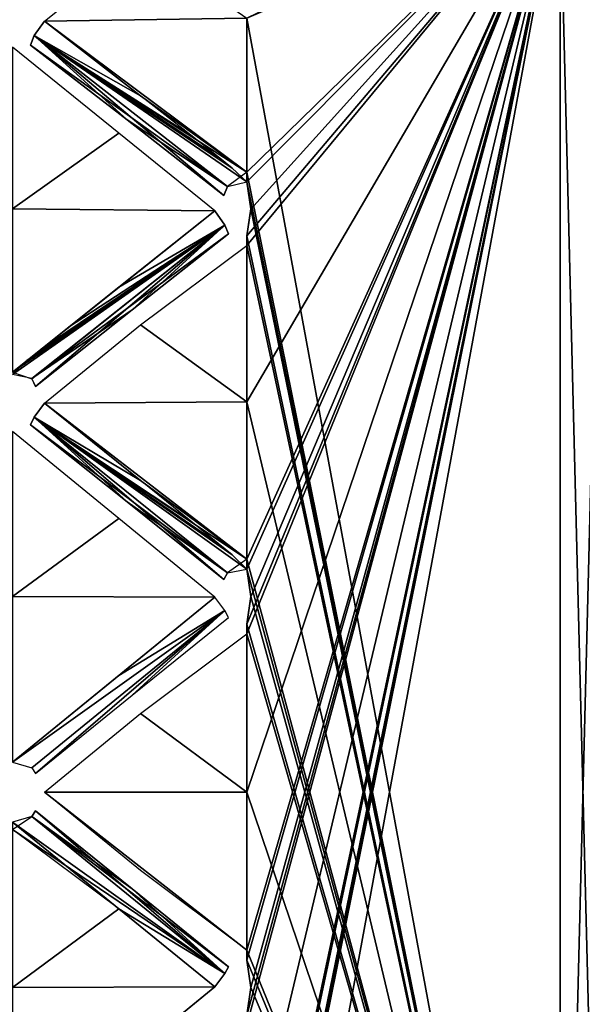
# Model space of a CAD drawing. Header units: inches. Extents: x -9.7 to 9.7, y -2.2 to 4.3.
# Tile 16 of 159: x -9.347 to -9.112, y -0.794 to -0.382. Entities that reach past the tile are written whole.
import ezdxf

# ---------------------------------------------------------------- set-up
doc = ezdxf.new("R2010")
doc.units = ezdxf.units.IN
doc.header["$LTSCALE"] = 81.481481
doc.header["$MEASUREMENT"] = 0
for name, color, linetype in [('12453', 7, 'CONTINUOUS'), ('12454', 7, 'CONTINUOUS'), ('12455', 7, 'CONTINUOUS'), ('12456', 7, 'CONTINUOUS'), ('12471', 7, 'CONTINUOUS'), ('12472', 7, 'CONTINUOUS'), ('12473', 7, 'CONTINUOUS'), ('12494', 7, 'CONTINUOUS'), ('12495', 7, 'CONTINUOUS'), ('12544', 7, 'CONTINUOUS'), ('12545', 7, 'CONTINUOUS'), ('12753', 7, 'CONTINUOUS'), ('12754', 7, 'CONTINUOUS'), ('12757', 7, 'CONTINUOUS'), ('12758', 7, 'CONTINUOUS'), ('12895', 7, 'CONTINUOUS'), ('12896', 7, 'CONTINUOUS'), ('12897', 7, 'CONTINUOUS'), ('12923', 7, 'CONTINUOUS'), ('12924', 7, 'CONTINUOUS'), ('12925', 7, 'CONTINUOUS'), ('13006', 7, 'CONTINUOUS'), ('13007', 7, 'CONTINUOUS')]:
    doc.layers.add(name, color=color, linetype=linetype)

msp = doc.modelspace()

# ---------------------------------------------------------------- linework, layer by layer
at = {"layer": '12453', "linetype": 'Continuous'}
for points in [[(-9.12095, -1.08472, 8.56372), (-9.102, -0.32925, 8.54398), (-9.12095, -0.3179, 8.56133), (-9.12095, -1.08472, 8.56372)], [(-9.102, -1.08152, 8.54371), (-9.102, -0.32925, 8.54398), (-9.12095, -1.08472, 8.56372), (-9.102, -1.08152, 8.54371)]]:
    msp.add_3dface(points, dxfattribs=at)
at = {"layer": '12454', "linetype": 'Continuous'}
for points in [[(-9.102, -0.32848, 6.21629), (-9.102, -1.08075, 6.21602), (-9.12095, -0.32528, 6.19628), (-9.102, -0.32848, 6.21629)], [(-9.12095, -0.32528, 6.19628), (-9.102, -1.08075, 6.21602), (-9.12095, -1.0921, 6.19867), (-9.12095, -0.32528, 6.19628)]]:
    msp.add_3dface(points, dxfattribs=at)
at = {"layer": '12455', "linetype": 'Continuous'}
for points in [[(-9.12095, -0.32528, 6.19628), (-9.12095, -1.0921, 6.19867), (-9.252, -0.38148, 6.17259), (-9.12095, -0.32528, 6.19628)], [(-9.252, -0.38148, 6.17259), (-9.12095, -1.0921, 6.19867), (-9.252, -0.44579, 6.15717), (-9.252, -0.38148, 6.17259)], [(-9.252, -0.44579, 6.15717), (-9.12095, -1.0921, 6.19867), (-9.252, -0.44985, 6.15632), (-9.252, -0.44579, 6.15717)], [(-9.252, -0.44985, 6.15632), (-9.12095, -1.0921, 6.19867), (-9.25029, -0.46115, 6.15411), (-9.252, -0.44985, 6.15632)], [(-9.25029, -0.46115, 6.15411), (-9.12095, -1.0921, 6.19867), (-9.252, -0.47244, 6.15182), (-9.25029, -0.46115, 6.15411)], [(-9.252, -0.47244, 6.15182), (-9.12095, -1.0921, 6.19867), (-9.252, -0.47653, 6.15106), (-9.252, -0.47244, 6.15182)], [(-9.252, -0.47653, 6.15106), (-9.12095, -1.0921, 6.19867), (-9.252, -0.54184, 6.14069), (-9.252, -0.47653, 6.15106)], [(-9.252, -0.54184, 6.14069), (-9.12095, -1.0921, 6.19867), (-9.252, -0.60762, 6.1338), (-9.252, -0.54184, 6.14069)], [(-9.252, -0.60762, 6.1338), (-9.12095, -1.0921, 6.19867), (-9.252, -0.61176, 6.13348), (-9.252, -0.60762, 6.1338)], [(-9.252, -0.61176, 6.13348), (-9.12095, -1.0921, 6.19867), (-9.25029, -0.62324, 6.13277), (-9.252, -0.61176, 6.13348)], [(-9.25029, -0.62324, 6.13277), (-9.12095, -1.0921, 6.19867), (-9.252, -0.63474, 6.13198), (-9.25029, -0.62324, 6.13277)], [(-9.252, -0.63474, 6.13198), (-9.12095, -1.0921, 6.19867), (-9.252, -0.63889, 6.13175), (-9.252, -0.63474, 6.13198)], [(-9.252, -0.63889, 6.13175), (-9.12095, -1.0921, 6.19867), (-9.252, -0.705, 6.13), (-9.252, -0.63889, 6.13175)], [(-9.252, -0.705, 6.13), (-9.12095, -1.0921, 6.19867), (-9.252, -0.77111, 6.13175), (-9.252, -0.705, 6.13)], [(-9.252, -0.77111, 6.13175), (-9.12095, -1.0921, 6.19867), (-9.252, -0.77526, 6.13198), (-9.252, -0.77111, 6.13175)], [(-9.252, -0.77526, 6.13198), (-9.12095, -1.0921, 6.19867), (-9.25029, -0.78674, 6.13277), (-9.252, -0.77526, 6.13198)], [(-9.25029, -0.78674, 6.13277), (-9.12095, -1.0921, 6.19867), (-9.252, -0.79824, 6.13348), (-9.25029, -0.78674, 6.13277)]]:
    msp.add_3dface(points, dxfattribs=at)
at = {"layer": '12456', "linetype": 'Continuous'}
for points in [[(-9.12095, -1.08472, 8.56372), (-9.12095, -0.3179, 8.56133), (-9.252, -1.02852, 8.58741), (-9.12095, -1.08472, 8.56372)], [(-9.252, -1.02852, 8.58741), (-9.12095, -0.3179, 8.56133), (-9.252, -0.96421, 8.60283), (-9.252, -1.02852, 8.58741)], [(-9.252, -0.96421, 8.60283), (-9.12095, -0.3179, 8.56133), (-9.252, -0.96015, 8.60368), (-9.252, -0.96421, 8.60283)], [(-9.252, -0.96015, 8.60368), (-9.12095, -0.3179, 8.56133), (-9.25029, -0.94891, 8.60588), (-9.252, -0.96015, 8.60368)], [(-9.25029, -0.94891, 8.60588), (-9.12095, -0.3179, 8.56133), (-9.252, -0.93756, 8.60818), (-9.25029, -0.94891, 8.60588)], [(-9.252, -0.93756, 8.60818), (-9.12095, -0.3179, 8.56133), (-9.252, -0.93347, 8.60894), (-9.252, -0.93756, 8.60818)], [(-9.252, -0.93347, 8.60894), (-9.12095, -0.3179, 8.56133), (-9.252, -0.86816, 8.61931), (-9.252, -0.93347, 8.60894)], [(-9.252, -0.86816, 8.61931), (-9.12095, -0.3179, 8.56133), (-9.252, -0.80238, 8.6262), (-9.252, -0.86816, 8.61931)], [(-9.252, -0.80238, 8.6262), (-9.12095, -0.3179, 8.56133), (-9.252, -0.79824, 8.62652), (-9.252, -0.80238, 8.6262)], [(-9.252, -0.79824, 8.62652), (-9.12095, -0.3179, 8.56133), (-9.25029, -0.78676, 8.62723), (-9.252, -0.79824, 8.62652)], [(-9.25029, -0.78676, 8.62723), (-9.12095, -0.3179, 8.56133), (-9.252, -0.77526, 8.62802), (-9.25029, -0.78676, 8.62723)], [(-9.252, -0.77526, 8.62802), (-9.12095, -0.3179, 8.56133), (-9.252, -0.77111, 8.62825), (-9.252, -0.77526, 8.62802)], [(-9.252, -0.77111, 8.62825), (-9.12095, -0.3179, 8.56133), (-9.252, -0.705, 8.63), (-9.252, -0.77111, 8.62825)], [(-9.252, -0.705, 8.63), (-9.12095, -0.3179, 8.56133), (-9.252, -0.63889, 8.62825), (-9.252, -0.705, 8.63)], [(-9.252, -0.63889, 8.62825), (-9.12095, -0.3179, 8.56133), (-9.252, -0.63474, 8.62802), (-9.252, -0.63889, 8.62825)], [(-9.252, -0.63474, 8.62802), (-9.12095, -0.3179, 8.56133), (-9.25029, -0.62332, 8.62724), (-9.252, -0.63474, 8.62802)], [(-9.25029, -0.62332, 8.62724), (-9.12095, -0.3179, 8.56133), (-9.252, -0.61176, 8.62652), (-9.25029, -0.62332, 8.62724)], [(-9.252, -0.61176, 8.62652), (-9.12095, -0.3179, 8.56133), (-9.252, -0.60762, 8.6262), (-9.252, -0.61176, 8.62652)], [(-9.252, -0.60762, 8.6262), (-9.12095, -0.3179, 8.56133), (-9.252, -0.54184, 8.61931), (-9.252, -0.60762, 8.6262)], [(-9.252, -0.54184, 8.61931), (-9.12095, -0.3179, 8.56133), (-9.252, -0.47652, 8.60894), (-9.252, -0.54184, 8.61931)], [(-9.252, -0.47652, 8.60894), (-9.12095, -0.3179, 8.56133), (-9.252, -0.47244, 8.60818), (-9.252, -0.47652, 8.60894)], [(-9.252, -0.47244, 8.60818), (-9.12095, -0.3179, 8.56133), (-9.25029, -0.46122, 8.60591), (-9.252, -0.47244, 8.60818)], [(-9.25029, -0.46122, 8.60591), (-9.12095, -0.3179, 8.56133), (-9.252, -0.44985, 8.60368), (-9.25029, -0.46122, 8.60591)], [(-9.252, -0.44985, 8.60368), (-9.12095, -0.3179, 8.56133), (-9.252, -0.44579, 8.60283), (-9.252, -0.44985, 8.60368)], [(-9.252, -0.44579, 8.60283), (-9.12095, -0.3179, 8.56133), (-9.252, -0.38148, 8.58741), (-9.252, -0.44579, 8.60283)]]:
    msp.add_3dface(points, dxfattribs=at)
at = {"layer": '12471', "linetype": 'Continuous'}
for points in [[(-9.29648, -0.35048, 6.18376), (-9.252, -0.38148, 6.17259), (-9.33663, -0.38262, 6.17688), (-9.29648, -0.35048, 6.18376)], [(-9.252, -0.38148, 6.17259), (-9.252, -0.44579, 6.15717), (-9.33663, -0.38262, 6.17688), (-9.252, -0.38148, 6.17259)], [(-9.33663, -0.38262, 6.17688), (-9.252, -0.44579, 6.15717), (-9.29648, -0.4139, 6.16676), (-9.33663, -0.38262, 6.17688)]]:
    msp.add_3dface(points, dxfattribs=at)
at = {"layer": '12472', "linetype": 'Continuous'}
for points in [[(-9.252, -0.47653, 6.15106), (-9.252, -0.54184, 6.14069), (-9.29648, -0.50965, 6.14772), (-9.252, -0.47653, 6.15106)], [(-9.29648, -0.50965, 6.14772), (-9.252, -0.54184, 6.14069), (-9.33663, -0.54242, 6.14509), (-9.29648, -0.50965, 6.14772)], [(-9.252, -0.54184, 6.14069), (-9.252, -0.60762, 6.1338), (-9.33663, -0.54242, 6.14509), (-9.252, -0.54184, 6.14069)], [(-9.33663, -0.54242, 6.14509), (-9.252, -0.60762, 6.1338), (-9.29648, -0.57475, 6.13915), (-9.33663, -0.54242, 6.14509)]]:
    msp.add_3dface(points, dxfattribs=at)
at = {"layer": '12473', "linetype": 'Continuous'}
for points in [[(-9.252, -0.63889, 6.13175), (-9.252, -0.705, 6.13), (-9.29648, -0.67217, 6.13276), (-9.252, -0.63889, 6.13175)], [(-9.29648, -0.67217, 6.13276), (-9.252, -0.705, 6.13), (-9.33663, -0.705, 6.13444), (-9.29648, -0.67217, 6.13276)], [(-9.252, -0.705, 6.13), (-9.252, -0.77111, 6.13175), (-9.33663, -0.705, 6.13444), (-9.252, -0.705, 6.13)], [(-9.33663, -0.705, 6.13444), (-9.252, -0.77111, 6.13175), (-9.29648, -0.73783, 6.13276), (-9.33663, -0.705, 6.13444)]]:
    msp.add_3dface(points, dxfattribs=at)
at = {"layer": '12494', "linetype": 'Continuous'}
for points in [[(-9.33663, -0.38262, 6.17688), (-9.29648, -0.4139, 6.16676), (-9.34086, -0.38864, 6.17842), (-9.33663, -0.38262, 6.17688)], [(-9.3424, -0.39273, 6.18456), (-9.34086, -0.38864, 6.17842), (-9.30208, -0.42393, 6.17467), (-9.3424, -0.39273, 6.18456)], [(-9.29648, -0.4139, 6.16676), (-9.252, -0.44579, 6.15717), (-9.34086, -0.38864, 6.17842), (-9.29648, -0.4139, 6.16676)], [(-9.34086, -0.38864, 6.17842), (-9.252, -0.44579, 6.15717), (-9.26007, -0.45178, 6.15924), (-9.34086, -0.38864, 6.17842)], [(-9.30208, -0.42393, 6.17467), (-9.34086, -0.38864, 6.17842), (-9.2616, -0.45551, 6.16557), (-9.30208, -0.42393, 6.17467)], [(-9.2616, -0.45551, 6.16557), (-9.34086, -0.38864, 6.17842), (-9.26007, -0.45178, 6.15924), (-9.2616, -0.45551, 6.16557)]]:
    msp.add_3dface(points, dxfattribs=at)
at = {"layer": '12495', "linetype": 'Continuous'}
for points in [[(-9.33663, -0.54242, 6.14509), (-9.29648, -0.57475, 6.13915), (-9.34086, -0.54818, 6.1474), (-9.33663, -0.54242, 6.14509)], [(-9.3424, -0.55144, 6.15403), (-9.34086, -0.54818, 6.1474), (-9.30208, -0.58367, 6.14829), (-9.3424, -0.55144, 6.15403)], [(-9.29648, -0.57475, 6.13915), (-9.252, -0.60762, 6.1338), (-9.34086, -0.54818, 6.1474), (-9.29648, -0.57475, 6.13915)], [(-9.34086, -0.54818, 6.1474), (-9.252, -0.60762, 6.1338), (-9.26007, -0.61328, 6.13663), (-9.34086, -0.54818, 6.1474)], [(-9.30208, -0.58367, 6.14829), (-9.34086, -0.54818, 6.1474), (-9.2616, -0.61616, 6.1434), (-9.30208, -0.58367, 6.14829)], [(-9.2616, -0.61616, 6.1434), (-9.34086, -0.54818, 6.1474), (-9.26007, -0.61328, 6.13663), (-9.2616, -0.61616, 6.1434)]]:
    msp.add_3dface(points, dxfattribs=at)
at = {"layer": '12544', "linetype": 'Continuous'}
for points in [[(-9.29648, -0.57475, 8.62085), (-9.33663, -0.54242, 8.61491), (-9.34087, -0.5482, 8.61258), (-9.29648, -0.57475, 8.62085)], [(-9.34087, -0.5482, 8.61258), (-9.3424, -0.55144, 8.60597), (-9.26005, -0.61326, 8.62339), (-9.34087, -0.5482, 8.61258)], [(-9.3424, -0.55144, 8.60597), (-9.30208, -0.58367, 8.61171), (-9.26005, -0.61326, 8.62339), (-9.3424, -0.55144, 8.60597)], [(-9.252, -0.61176, 8.62652), (-9.34087, -0.5482, 8.61258), (-9.26005, -0.61326, 8.62339), (-9.252, -0.61176, 8.62652)], [(-9.252, -0.61176, 8.62652), (-9.25806, -0.60582, 8.62574), (-9.34087, -0.5482, 8.61258), (-9.252, -0.61176, 8.62652)], [(-9.25806, -0.60582, 8.62574), (-9.26399, -0.60102, 8.62504), (-9.34087, -0.5482, 8.61258), (-9.25806, -0.60582, 8.62574)], [(-9.26399, -0.60102, 8.62504), (-9.27544, -0.59175, 8.62363), (-9.34087, -0.5482, 8.61258), (-9.26399, -0.60102, 8.62504)], [(-9.27544, -0.59175, 8.62363), (-9.29648, -0.57475, 8.62085), (-9.34087, -0.5482, 8.61258), (-9.27544, -0.59175, 8.62363)], [(-9.30208, -0.58367, 8.61171), (-9.2616, -0.61616, 8.6166), (-9.26005, -0.61326, 8.62339), (-9.30208, -0.58367, 8.61171)]]:
    msp.add_3dface(points, dxfattribs=at)
at = {"layer": '12545', "linetype": 'Continuous'}
for points in [[(-9.29648, -0.4139, 8.59324), (-9.33663, -0.38262, 8.58312), (-9.34087, -0.38866, 8.58156), (-9.29648, -0.4139, 8.59324)], [(-9.34087, -0.38866, 8.58156), (-9.3424, -0.39273, 8.57544), (-9.26005, -0.45175, 8.60078), (-9.34087, -0.38866, 8.58156)], [(-9.252, -0.44985, 8.60368), (-9.34087, -0.38866, 8.58156), (-9.26005, -0.45175, 8.60078), (-9.252, -0.44985, 8.60368)], [(-9.252, -0.44985, 8.60368), (-9.25806, -0.44407, 8.60214), (-9.34087, -0.38866, 8.58156), (-9.252, -0.44985, 8.60368)], [(-9.25806, -0.44407, 8.60214), (-9.26399, -0.4394, 8.60081), (-9.34087, -0.38866, 8.58156), (-9.25806, -0.44407, 8.60214)], [(-9.26399, -0.4394, 8.60081), (-9.27544, -0.4304, 8.59821), (-9.34087, -0.38866, 8.58156), (-9.26399, -0.4394, 8.60081)], [(-9.27544, -0.4304, 8.59821), (-9.29648, -0.4139, 8.59324), (-9.34087, -0.38866, 8.58156), (-9.27544, -0.4304, 8.59821)], [(-9.3424, -0.39273, 8.57544), (-9.30208, -0.42393, 8.58533), (-9.26005, -0.45175, 8.60078), (-9.3424, -0.39273, 8.57544)], [(-9.30208, -0.42393, 8.58533), (-9.2616, -0.45551, 8.59443), (-9.26005, -0.45175, 8.60078), (-9.30208, -0.42393, 8.58533)]]:
    msp.add_3dface(points, dxfattribs=at)
at = {"layer": '12753', "linetype": 'Continuous'}
for points in [[(-6.797, -0.28232, 25.69151), (-9.44142, -2.00779, 23.67721), (-9.44142, 0.49221, 21.17721), (-6.797, -0.28232, 25.69151)], [(-9.297, -2.05009, 23.92374), (-9.44142, -2.00779, 23.67721), (-6.797, -0.28232, 25.69151), (-9.297, -2.05009, 23.92374)]]:
    msp.add_3dface(points, dxfattribs=at)
at = {"layer": '12754', "linetype": 'Continuous'}
for points in [[(-9.297, -2.05009, 23.92374), (-6.797, -0.28232, 25.69151), (-6.60279, -0.30357, 25.87026), (-9.297, -2.05009, 23.92374)], [(-9.10279, -2.07134, 24.10249), (-9.297, -2.05009, 23.92374), (-6.60279, -0.30357, 25.87026), (-9.10279, -2.07134, 24.10249)]]:
    msp.add_3dface(points, dxfattribs=at)
at = {"layer": '12757', "linetype": 'Continuous'}
msp.add_3dface([(-9.46388, -1.93209, 24.04174), (-6.96388, -0.16432, 25.80951), (-9.6083, 0.61021, 21.29521), (-9.46388, -1.93209, 24.04174)], dxfattribs=at)
at = {"layer": '12758', "linetype": 'Continuous'}
for points in [[(-9.46388, -1.93209, 24.04174), (-9.22078, -2.10591, 24.30394), (-6.96388, -0.16432, 25.80951), (-9.46388, -1.93209, 24.04174)], [(-6.96388, -0.16432, 25.80951), (-9.22078, -2.10591, 24.30394), (-6.7208, -0.33813, 26.0717), (-6.96388, -0.16432, 25.80951)], [(-9.22078, -2.10591, 24.30394), (-8.85, -2.24231, 24.34812), (-6.7208, -0.33813, 26.0717), (-9.22078, -2.10591, 24.30394)]]:
    msp.add_3dface(points, dxfattribs=at)
at = {"layer": '12895', "linetype": 'Continuous'}
for points in [[(-9.35, -0.3936, 8.59059), (-9.35, -0.46114, 8.60598), (-9.30552, -0.42948, 8.59687), (-9.35, -0.3936, 8.59059)], [(-9.30552, -0.42948, 8.59687), (-9.35, -0.46114, 8.60598), (-9.26537, -0.462, 8.60163), (-9.30552, -0.42948, 8.59687)], [(-9.35, -0.46114, 8.60598), (-9.35, -0.52942, 8.61761), (-9.26537, -0.462, 8.60163), (-9.35, -0.46114, 8.60598)], [(-9.26537, -0.462, 8.60163), (-9.35, -0.52942, 8.61761), (-9.30552, -0.49388, 8.60968), (-9.26537, -0.462, 8.60163)]]:
    msp.add_3dface(points, dxfattribs=at)
at = {"layer": '12896', "linetype": 'Continuous'}
for points in [[(-9.35, -0.55428, 8.62088), (-9.35, -0.62325, 8.62732), (-9.30552, -0.59067, 8.62242), (-9.35, -0.55428, 8.62088)], [(-9.30552, -0.59067, 8.62242), (-9.35, -0.62325, 8.62732), (-9.26537, -0.62354, 8.6229), (-9.30552, -0.59067, 8.62242)], [(-9.35, -0.62325, 8.62732), (-9.35, -0.69246, 8.62994), (-9.26537, -0.62354, 8.6229), (-9.35, -0.62325, 8.62732)], [(-9.26537, -0.62354, 8.6229), (-9.35, -0.69246, 8.62994), (-9.30552, -0.65619, 8.62671), (-9.26537, -0.62354, 8.6229)]]:
    msp.add_3dface(points, dxfattribs=at)
at = {"layer": '12897', "linetype": 'Continuous'}
for points in [[(-9.35, -0.71754, 8.62994), (-9.35, -0.78675, 8.62732), (-9.30552, -0.75381, 8.62671), (-9.35, -0.71754, 8.62994)], [(-9.30552, -0.75381, 8.62671), (-9.35, -0.78675, 8.62732), (-9.26537, -0.78646, 8.6229), (-9.30552, -0.75381, 8.62671)], [(-9.35, -0.78675, 8.62732), (-9.35, -0.85572, 8.62088), (-9.26537, -0.78646, 8.6229), (-9.35, -0.78675, 8.62732)], [(-9.26537, -0.78646, 8.6229), (-9.35, -0.85572, 8.62088), (-9.30552, -0.81933, 8.62242), (-9.26537, -0.78646, 8.6229)]]:
    msp.add_3dface(points, dxfattribs=at)
at = {"layer": '12923', "linetype": 'Continuous'}
for points in [[(-9.26537, -0.462, 8.60163), (-9.30552, -0.49388, 8.60968), (-9.26114, -0.4679, 8.5997), (-9.26537, -0.462, 8.60163)], [(-9.30552, -0.49388, 8.60968), (-9.35, -0.52942, 8.61761), (-9.26114, -0.4679, 8.5997), (-9.30552, -0.49388, 8.60968)], [(-9.26114, -0.4679, 8.5997), (-9.35, -0.52942, 8.61761), (-9.34193, -0.53216, 8.6147), (-9.26114, -0.4679, 8.5997)], [(-9.3404, -0.53547, 8.60814), (-9.26114, -0.4679, 8.5997), (-9.34193, -0.53216, 8.6147), (-9.3404, -0.53547, 8.60814)], [(-9.29992, -0.50337, 8.60113), (-9.26114, -0.4679, 8.5997), (-9.3404, -0.53547, 8.60814), (-9.29992, -0.50337, 8.60113)], [(-9.2596, -0.47158, 8.59331), (-9.26114, -0.4679, 8.5997), (-9.29992, -0.50337, 8.60113), (-9.2596, -0.47158, 8.59331)]]:
    msp.add_3dface(points, dxfattribs=at)
at = {"layer": '12924', "linetype": 'Continuous'}
for points in [[(-9.26537, -0.62354, 8.6229), (-9.30552, -0.65619, 8.62671), (-9.26114, -0.62913, 8.62021), (-9.26537, -0.62354, 8.6229)], [(-9.30552, -0.65619, 8.62671), (-9.35, -0.69246, 8.62994), (-9.26114, -0.62913, 8.62021), (-9.30552, -0.65619, 8.62671)], [(-9.26114, -0.62913, 8.62021), (-9.35, -0.69246, 8.62994), (-9.34193, -0.6948, 8.6267), (-9.26114, -0.62913, 8.62021)], [(-9.3404, -0.69723, 8.61976), (-9.26114, -0.62913, 8.62021), (-9.34193, -0.6948, 8.6267), (-9.3404, -0.69723, 8.61976)], [(-9.29992, -0.66448, 8.617), (-9.26114, -0.62913, 8.62021), (-9.3404, -0.69723, 8.61976), (-9.29992, -0.66448, 8.617)], [(-9.2596, -0.63195, 8.61339), (-9.26114, -0.62913, 8.62021), (-9.29992, -0.66448, 8.617), (-9.2596, -0.63195, 8.61339)]]:
    msp.add_3dface(points, dxfattribs=at)
at = {"layer": '12925', "linetype": 'Continuous'}
for points in [[(-9.34195, -0.71522, 8.62672), (-9.35, -0.71754, 8.62994), (-9.26113, -0.78085, 8.62019), (-9.34195, -0.71522, 8.62672)], [(-9.3404, -0.71277, 8.61976), (-9.34195, -0.71522, 8.62672), (-9.29992, -0.74552, 8.617), (-9.3404, -0.71277, 8.61976)], [(-9.29992, -0.74552, 8.617), (-9.34195, -0.71522, 8.62672), (-9.2596, -0.77805, 8.61339), (-9.29992, -0.74552, 8.617)], [(-9.2596, -0.77805, 8.61339), (-9.34195, -0.71522, 8.62672), (-9.26113, -0.78085, 8.62019), (-9.2596, -0.77805, 8.61339)], [(-9.35, -0.71754, 8.62994), (-9.30552, -0.75381, 8.62671), (-9.26113, -0.78085, 8.62019), (-9.35, -0.71754, 8.62994)], [(-9.30552, -0.75381, 8.62671), (-9.26537, -0.78646, 8.6229), (-9.26113, -0.78085, 8.62019), (-9.30552, -0.75381, 8.62671)]]:
    msp.add_3dface(points, dxfattribs=at)
at = {"layer": '13006', "linetype": 'Continuous'}
for points in [[(-9.35, -0.72067, 6.1301), (-9.34193, -0.7152, 6.1333), (-9.26114, -0.78087, 6.13979), (-9.35, -0.72067, 6.1301)], [(-9.34193, -0.7152, 6.1333), (-9.3404, -0.71277, 6.14024), (-9.26114, -0.78087, 6.13979), (-9.34193, -0.7152, 6.1333)], [(-9.3404, -0.71277, 6.14024), (-9.29992, -0.74552, 6.143), (-9.26114, -0.78087, 6.13979), (-9.3404, -0.71277, 6.14024)], [(-9.30552, -0.75381, 6.13329), (-9.35, -0.72067, 6.1301), (-9.26114, -0.78087, 6.13979), (-9.30552, -0.75381, 6.13329)], [(-9.29992, -0.74552, 6.143), (-9.2596, -0.77805, 6.14661), (-9.26114, -0.78087, 6.13979), (-9.29992, -0.74552, 6.143)], [(-9.26537, -0.78646, 6.1371), (-9.30552, -0.75381, 6.13329), (-9.26114, -0.78087, 6.13979), (-9.26537, -0.78646, 6.1371)]]:
    msp.add_3dface(points, dxfattribs=at)
at = {"layer": '13007', "linetype": 'Continuous'}
for points in [[(-9.30552, -0.49388, 6.15032), (-9.26537, -0.462, 6.15837), (-9.26113, -0.46793, 6.16032), (-9.30552, -0.49388, 6.15032)], [(-9.35, -0.53043, 6.14225), (-9.26113, -0.46793, 6.16032), (-9.34195, -0.53214, 6.14527), (-9.35, -0.53043, 6.14225)], [(-9.35, -0.53043, 6.14225), (-9.34394, -0.52456, 6.14341), (-9.26113, -0.46793, 6.16032), (-9.35, -0.53043, 6.14225)], [(-9.34394, -0.52456, 6.14341), (-9.33801, -0.51981, 6.14443), (-9.26113, -0.46793, 6.16032), (-9.34394, -0.52456, 6.14341)], [(-9.26113, -0.46793, 6.16032), (-9.2596, -0.47158, 6.16669), (-9.34195, -0.53214, 6.14527), (-9.26113, -0.46793, 6.16032)], [(-9.33801, -0.51981, 6.14443), (-9.32656, -0.51066, 6.14644), (-9.26113, -0.46793, 6.16032), (-9.33801, -0.51981, 6.14443)], [(-9.32656, -0.51066, 6.14644), (-9.30552, -0.49388, 6.15032), (-9.26113, -0.46793, 6.16032), (-9.32656, -0.51066, 6.14644)], [(-9.2596, -0.47158, 6.16669), (-9.29992, -0.50337, 6.15887), (-9.34195, -0.53214, 6.14527), (-9.2596, -0.47158, 6.16669)], [(-9.29992, -0.50337, 6.15887), (-9.3404, -0.53547, 6.15186), (-9.34195, -0.53214, 6.14527), (-9.29992, -0.50337, 6.15887)]]:
    msp.add_3dface(points, dxfattribs=at)

doc.saveas('drawing.dxf')
